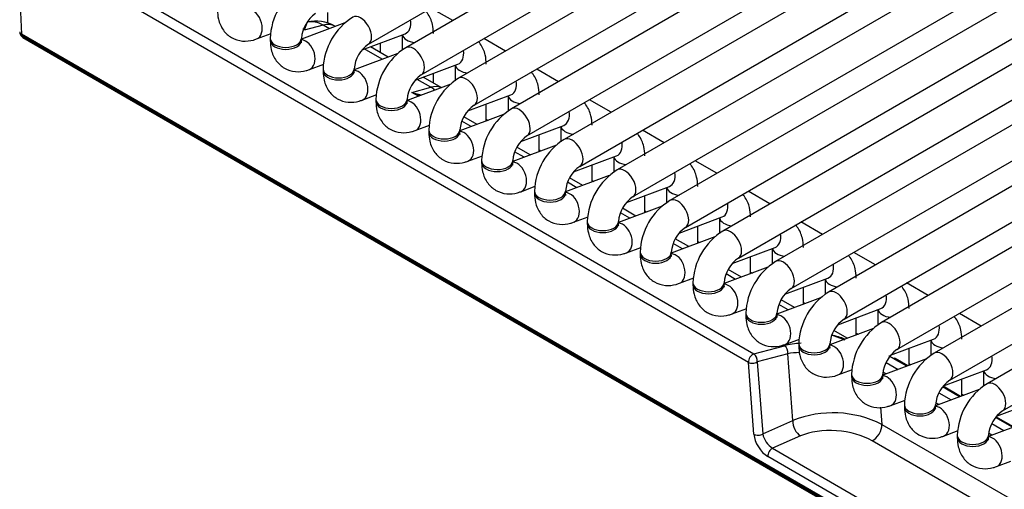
# Model space of a CAD drawing. Header units: millimetres. Extents: x 0 to 287, y 0 to 200.
# Tile 48 of 63: x 218.25 to 226.15, y 95.35 to 99.11. Entities that reach past the tile are written whole.
import ezdxf

# ---------------------------------------------------------------- set-up
doc = ezdxf.new("R2010")
doc.units = ezdxf.units.MM
doc.layers.add('130.194_BW4C_CTM', color=7, linetype='Continuous')
doc.layers.add('Défaut', color=7, linetype='Continuous')

# ---------------------------------------------------------------- blocks, each defined once
blk = doc.blocks.new('SE3')
at = {"layer": '130.194_BW4C_CTM', "color": 7, "linetype": 'Continuous'}
for p, q in [((221.0455, 98.9182), (230.1672, 104.1846)), ((230.4664, 104.1562), (221.3448, 98.8898)), ((221.4698, 98.6733), (230.5914, 103.9397)), ((230.8907, 103.9112), (221.769, 98.6448)), ((221.894, 98.4283), (231.0157, 103.6947)), ((231.315, 103.6663), (222.1933, 98.3999)), ((222.3183, 98.1834), (231.44, 103.4498)), ((231.7392, 103.4213), (222.6176, 98.1549)), ((222.7426, 97.9384), (231.8642, 103.2048)), ((232.1635, 103.1764), (223.0418, 97.91)), ((223.1668, 97.6935), (232.2885, 102.9599)), ((232.5878, 102.9314), (223.4661, 97.665)), ((223.5911, 97.4485), (232.7128, 102.7149)), ((233.012, 102.6865), (223.8903, 97.4201)), ((224.0153, 97.2036), (233.137, 102.47)), ((233.4363, 102.4415), (224.3146, 97.1751)), ((224.4396, 96.9586), (233.5613, 102.225)), ((233.8606, 102.1966), (224.7389, 96.9302)), ((224.8639, 96.7137), (233.9856, 101.9801)), ((234.2848, 101.9516), (225.1631, 96.6852)), ((225.2881, 96.4687), (234.4098, 101.7351)), ((234.7091, 101.7067), (225.5874, 96.4403)), ((225.7124, 96.2238), (234.8341, 101.4902)), ((235.1333, 101.4617), (226.0117, 96.1953)), ((226.1367, 95.9788), (235.2583, 101.2452)), ((218.225, 99.7581), (218.2604, 98.9992)), ((218.4571, 99.7147), (224.1398, 96.4338)), ((224.0954, 96.3665), (218.4126, 99.6475)), ((221.7219, 99.1075), (221.5477, 99.2081)), ((220.7191, 99.0882), (220.7191, 99.1737)), ((220.8575, 99.0888), (220.507, 98.9578)), ((220.5304, 99.0307), (220.5206, 99.0449)), ((220.555, 99.0941), (220.5304, 99.0307)), ((220.6815, 99.0712), (220.5304, 99.0307)), ((220.7321, 99.0419), (220.6815, 99.0712)), ((220.7809, 99.0602), (220.7766, 99.0627)), ((218.2462, 99.0147), (218.2469, 99.0093)), ((218.2604, 98.9992), (218.2614, 98.9897)), ((234.3117, 89.732), (218.2604, 98.9992)), ((218.2614, 98.9897), (234.3128, 89.7225)), ((218.2715, 98.9717), (234.3229, 89.7044)), ((220.1475, 98.9601), (220.2636, 99.0034)), ((220.257, 98.9652), (220.257, 98.9489)), ((220.507, 98.9489), (220.507, 98.9652)), ((220.9952, 98.8734), (221.3403, 99.0023)), ((221.3176, 98.9939), (221.3176, 98.8704)), ((222.1462, 98.8626), (221.9719, 98.9632)), ((221.2052, 98.8152), (221.0615, 98.8982)), ((221.1434, 98.8509), (221.1434, 98.9287)), ((221.2818, 98.8438), (220.9312, 98.7128)), ((221.1564, 98.797), (221.0127, 98.8799)), ((220.5718, 98.7151), (220.6879, 98.7585)), ((221.4195, 98.6284), (221.7646, 98.7574)), ((221.7419, 98.7489), (221.7419, 98.6254)), ((220.6812, 98.7203), (220.6812, 98.7039)), ((220.9312, 98.7039), (220.9312, 98.7203)), ((221.6295, 98.5703), (221.4858, 98.6532)), ((221.5676, 98.606), (221.5676, 98.6838)), ((222.5705, 98.6176), (222.3962, 98.7182)), ((221.706, 98.5989), (221.3555, 98.4679)), ((221.3944, 98.5318), (221.5455, 98.5723)), ((221.5455, 98.5723), (221.437, 98.635)), ((220.9961, 98.4702), (221.1121, 98.5135)), ((221.3944, 98.5318), (221.4702, 98.5108)), ((221.4581, 98.5062), (221.3944, 98.5318)), ((221.4463, 98.5018), (221.3944, 98.5318)), ((221.8438, 98.3835), (222.1888, 98.5124)), ((222.1661, 98.504), (222.1661, 98.3805)), ((221.1055, 98.4753), (221.1055, 98.459)), ((221.3555, 98.459), (221.3555, 98.4753)), ((221.9919, 98.3022), (221.9919, 98.4388)), ((222.9947, 98.3727), (222.8205, 98.4733)), ((222.1303, 98.3539), (221.7798, 98.2229)), ((221.9194, 98.2751), (221.8122, 98.337)), ((221.4203, 98.2252), (221.5364, 98.2686)), ((221.8706, 98.2569), (221.7952, 98.3004)), ((221.9919, 98.316), (222.0064, 98.3076)), ((222.268, 98.1385), (222.6131, 98.2675)), ((222.5904, 98.259), (222.5904, 98.1355)), ((221.5298, 98.2304), (221.5298, 98.214)), ((221.7798, 98.214), (221.7798, 98.2304)), ((222.4161, 98.0573), (222.4161, 98.1939)), ((223.419, 98.1277), (223.2447, 98.2283)), ((222.5546, 98.109), (222.204, 97.978)), ((222.3437, 98.0302), (222.2364, 98.0921)), ((221.8446, 97.9803), (221.9607, 98.0236)), ((222.2949, 98.0119), (222.2194, 98.0555)), ((222.4161, 98.071), (222.4306, 98.0627)), ((222.6923, 97.8936), (223.0374, 98.0225)), ((223.0147, 98.0141), (223.0147, 97.8906)), ((221.954, 97.9854), (221.954, 97.9691)), ((222.204, 97.9691), (222.204, 97.9854)), ((222.8404, 97.8123), (222.8404, 97.9489)), ((223.8432, 97.8828), (223.669, 97.9834)), ((222.9788, 97.864), (222.6283, 97.733)), ((222.2689, 97.7353), (222.3849, 97.7787)), ((222.7191, 97.767), (222.6437, 97.8105)), ((222.7679, 97.7852), (222.6607, 97.8471)), ((222.8404, 97.8261), (222.8549, 97.8177)), ((223.1166, 97.6486), (223.4616, 97.7776)), ((222.3783, 97.7405), (222.3783, 97.7241)), ((222.6283, 97.7241), (222.6283, 97.7405)), ((223.2647, 97.5674), (223.2647, 97.704)), ((223.4389, 97.7691), (223.4389, 97.6457)), ((224.2675, 97.6378), (224.0932, 97.7384)), ((223.4031, 97.6191), (223.0525, 97.4881)), ((223.1434, 97.522), (223.068, 97.5656)), ((223.1922, 97.5403), (223.085, 97.6022)), ((223.2647, 97.5811), (223.2791, 97.5728)), ((222.6931, 97.4904), (222.8092, 97.5338)), ((222.8025, 97.4955), (222.8025, 97.4792)), ((223.0525, 97.4792), (223.0525, 97.4955)), ((223.5408, 97.4037), (223.8859, 97.5326)), ((223.6889, 97.3224), (223.6889, 97.459)), ((223.8632, 97.5242), (223.8632, 97.4007)), ((224.6918, 97.3929), (224.5175, 97.4935)), ((223.8274, 97.3742), (223.4768, 97.2431)), ((223.5677, 97.2771), (223.4922, 97.3206)), ((223.6165, 97.2953), (223.5092, 97.3572)), ((223.6889, 97.3362), (223.7034, 97.3278)), ((223.1174, 97.2454), (223.2334, 97.2888)), ((223.2268, 97.2506), (223.2268, 97.2342)), ((223.4768, 97.2342), (223.4768, 97.2506)), ((223.9651, 97.1587), (224.3102, 97.2877)), ((224.2875, 97.2792), (224.2875, 97.1558)), ((225.116, 97.1479), (224.9418, 97.2485)), ((224.1132, 97.0775), (224.1132, 97.2141)), ((224.2516, 97.1292), (223.9011, 96.9982)), ((223.9919, 97.0321), (223.9165, 97.0757)), ((224.0407, 97.0504), (223.9335, 97.1123)), ((224.1132, 97.0912), (224.1277, 97.0829)), ((223.5416, 97.0005), (223.6577, 97.0439)), ((223.6511, 97.0056), (223.6511, 96.9893)), ((223.9011, 96.9893), (223.9011, 97.0056)), ((224.3894, 96.9138), (224.7344, 97.0428)), ((224.7117, 97.0343), (224.7117, 96.9108)), ((225.5403, 96.903), (225.366, 97.0036)), ((224.5375, 96.8325), (224.5375, 96.9691)), ((224.6759, 96.8843), (224.3253, 96.7532)), ((224.4162, 96.7872), (224.3407, 96.8307)), ((224.465, 96.8054), (224.3578, 96.8673)), ((224.5375, 96.8463), (224.5519, 96.8379)), ((223.9659, 96.7555), (224.082, 96.7989)), ((224.0753, 96.7607), (224.0753, 96.7444)), ((224.3253, 96.7444), (224.3253, 96.7607)), ((224.8136, 96.6688), (225.1587, 96.7978)), ((225.136, 96.7893), (225.136, 96.6659)), ((225.9646, 96.658), (225.7903, 96.7586)), ((224.9617, 96.5876), (224.9617, 96.7242)), ((225.1002, 96.6393), (224.7496, 96.5083)), ((224.8892, 96.5605), (224.782, 96.6224)), ((224.9617, 96.6013), (224.9762, 96.593)), ((224.3902, 96.5106), (224.5062, 96.554)), ((224.4996, 96.5157), (224.4996, 96.4994)), ((224.7496, 96.4994), (224.7496, 96.5157)), ((224.7639, 96.5864), (224.8691, 96.5469)), ((225.2379, 96.4239), (225.5829, 96.5529)), ((225.5603, 96.5444), (225.5603, 96.4209)), ((224.1398, 96.4338), (224.385, 96.4995)), ((224.4116, 96.436), (224.1664, 96.3703)), ((224.4526, 95.9003), (224.4116, 96.436)), ((225.386, 96.3426), (225.386, 96.4792)), ((224.1396, 95.7898), (224.0954, 96.3665)), ((224.1664, 96.3703), (224.2106, 95.7936)), ((225.5244, 96.3944), (225.1739, 96.2633)), ((225.201, 96.3661), (225.2984, 96.3099)), ((225.3671, 96.3355), (225.2575, 96.3988)), ((225.3752, 96.3386), (225.2734, 96.3974)), ((225.386, 96.3564), (225.4005, 96.348)), ((224.8144, 96.2656), (224.9305, 96.309)), ((225.2007, 96.2734), (225.1756, 96.2879)), ((225.6621, 96.1789), (226.0072, 96.3079)), ((225.9845, 96.2994), (225.9845, 96.176)), ((224.9239, 96.2708), (224.9239, 96.2545)), ((225.1739, 96.2545), (225.1739, 96.2708)), ((225.8103, 96.0977), (225.8103, 96.2343)), ((225.9487, 96.1494), (225.5981, 96.0184)), ((225.6253, 96.1211), (225.7226, 96.0649)), ((225.7913, 96.0906), (225.6551, 96.1693)), ((225.7995, 96.0936), (225.6589, 96.1748)), ((225.2387, 96.0207), (225.3548, 96.0641)), ((225.625, 96.0284), (225.5999, 96.0429)), ((225.8103, 96.1114), (225.8247, 96.1031)), ((226.0864, 95.934), (226.4315, 96.063)), ((225.1571, 96.0071), (225.1677, 95.8691)), ((225.3481, 96.0258), (225.3481, 96.0095)), ((225.5981, 96.0095), (225.5981, 96.0258)), ((224.2106, 95.7936), (224.4526, 95.9003)), ((226.3729, 95.9045), (226.0224, 95.7734)), ((226.2156, 95.8457), (226.0793, 95.9243)), ((226.2237, 95.8487), (226.0831, 95.9299)), ((225.1677, 95.8691), (228.4734, 93.9606)), ((225.663, 95.7757), (225.779, 95.8191)), ((226.0495, 95.8762), (226.1469, 95.82)), ((224.5154, 95.7768), (224.2906, 95.6777)), ((228.3925, 93.8304), (225.0885, 95.738)), ((225.7724, 95.7809), (225.7724, 95.7646)), ((226.0224, 95.7646), (226.0224, 95.7809)), ((226.0492, 95.7835), (226.0241, 95.798)), ((224.2906, 95.6777), (228.3539, 93.3318)), ((228.3143, 93.2662), (224.2509, 95.6122)), ((226.0872, 95.5308), (226.2033, 95.5742))]:
    blk.add_line(p, q, dxfattribs=at)
for centre, radius, start, end in [((220.7676, 98.9467), 0.511, 122.0805, 177.9195), ((220.7728, 98.9437), 0.2667, 124.62548, 175.37452), ((221.1919, 98.7017), 0.511, 122.0805, 177.9195), ((220.6266, 98.8029), 0.3, 60, 103.92615), ((218.2965, 99.015), 0.05, 186.46346, 240), ((221.197, 98.6988), 0.2667, 124.62548, 175.37452), ((221.6162, 98.4568), 0.511, 122.0805, 177.9195), ((221.6213, 98.4538), 0.2667, 124.62548, 175.37452), ((222.0404, 98.2118), 0.511, 122.0805, 177.9195), ((222.0456, 98.2089), 0.2667, 124.62548, 175.37452), ((222.4647, 97.9669), 0.511, 122.0805, 177.9195), ((222.4698, 97.9639), 0.2667, 124.62548, 175.37452), ((222.889, 97.7219), 0.511, 122.0805, 177.9195), ((222.8941, 97.719), 0.2667, 124.62548, 175.37452), ((223.3132, 97.477), 0.511, 122.0805, 177.9195), ((223.3183, 97.474), 0.2667, 124.62548, 175.37452), ((223.7375, 97.232), 0.511, 122.0805, 177.9195), ((223.7426, 97.2291), 0.2667, 124.62548, 175.37452), ((224.1618, 96.9871), 0.511, 122.0805, 177.9195), ((224.1669, 96.9841), 0.2667, 124.62548, 175.37452), ((224.586, 96.7421), 0.511, 122.0805, 177.9195), ((224.5911, 96.7392), 0.2667, 124.62548, 175.37452), ((225.0103, 96.4972), 0.511, 122.0805, 177.9195), ((225.0154, 96.4942), 0.2667, 124.62548, 175.37452), ((225.4346, 96.2522), 0.511, 122.0805, 177.9195), ((224.5133, 95.5895), 1.028, 69.6282, 75.89238), ((220.6637, 84.0517), 13.1883, 71.41686, 71.88688), ((224.5861, 95.2876), 1.1616, 94.03046, 98.64187), ((225.4397, 96.2493), 0.2667, 124.62548, 175.37452), ((225.8588, 96.0073), 0.511, 122.0805, 177.9195), ((225.8639, 96.0043), 0.2667, 124.62548, 175.37452), ((226.2831, 95.7623), 0.511, 122.0805, 177.9195), ((224.7753, 95.088), 0.8741, 63.32686, 111.66658), ((226.2882, 95.7594), 0.2667, 124.62548, 175.37452), ((224.3856, 95.8288), 0.1785, 191.37824, 237.83775)]:
    blk.add_arc(centre, radius, start, end, dxfattribs=at)
for centre, major_axis, ratio, start_param, end_param in [((220.1038, 99.0772), (-0.0438, 0.1171), 0.668835, 3.141521, 6.010802), ((220.983, 99.0265), (0.0625, -0.1083), 0.57735, 0.010307, 3.141277), ((220.6266, 98.8029), (-0.0776, 0.2898), 0.707107, 5.667706, 6.253868), ((220.6266, 98.8029), (-0.15, -0.2598), 0.57735, 3.141593, 3.665191), ((221.2965, 99.1194), (-0.0438, 0.1171), 0.668835, 3.141593, 4.420098), ((218.296, 99.0147), (0.0501, -0.0045), 0.503419, 3.210456, 3.968267), ((218.2965, 99.015), (0.0497, 0.0056), 0.643408, 3.141593, 3.857969), ((218.2965, 99.015), (0.025, 0.0433), 0.57735, 2.478368, 3.141593), ((220.382, 98.9652), (0.125, 0), 0.57735, 3.141701, 6.273717), ((221.4426, 99.0027), (0.125, 0), 0.57735, 3.260392, 4.513509), ((220.382, 98.9489), (0.125, 0), 0.57735, 3.141593, 6.283185), ((220.528, 98.8322), (-0.0438, 0.1171), 0.668835, 3.141521, 6.010802), ((221.4073, 98.7815), (0.0625, -0.1083), 0.57735, 0.010307, 3.141277), ((221.7208, 98.8745), (-0.0438, 0.1171), 0.668835, 3.141593, 4.420098), ((221.8669, 98.7578), (0.125, 0), 0.57735, 3.260392, 4.513509), ((220.8062, 98.7203), (0.125, 0), 0.57735, 3.141701, 6.273717), ((220.8062, 98.7039), (0.125, 0), 0.57735, 3.141593, 6.283185), ((220.9523, 98.5873), (-0.0438, 0.1171), 0.668835, 3.141521, 6.010802), ((221.8315, 98.5366), (0.0625, -0.1083), 0.57735, 0.010307, 3.141277), ((221.4906, 98.304), (-0.15, -0.2598), 0.57735, 3.220348, 3.665191), ((221.4906, 98.304), (-0.0776, 0.2898), 0.707107, -0.767635, -0.61548), ((222.1451, 98.6295), (-0.0438, 0.1171), 0.668835, 3.141593, 4.420098), ((222.2911, 98.5129), (0.125, 0), 0.57735, 3.260392, 4.513509), ((221.2305, 98.4753), (0.125, 0), 0.57735, 3.141701, 6.273717), ((221.2305, 98.459), (0.125, 0), 0.57735, 3.141593, 6.283185), ((221.3766, 98.3423), (-0.0438, 0.1171), 0.668835, 3.141521, 6.01387), ((222.2558, 98.2916), (0.0625, -0.1083), 0.57735, 0.010307, 3.141277), ((222.5693, 98.3846), (-0.0438, 0.1171), 0.668835, 3.141593, 4.420098), ((222.7154, 98.2679), (0.125, 0), 0.57735, 3.260392, 4.513509), ((221.6548, 98.2304), (0.125, 0), 0.57735, 3.141701, 6.273717), ((221.6548, 98.214), (0.125, 0), 0.57735, 3.141593, 6.283185), ((221.8008, 98.0974), (-0.0438, 0.1171), 0.668835, 3.141521, 6.010802), ((222.6801, 98.0467), (0.0625, -0.1083), 0.57735, 0.010307, 3.141277), ((222.9936, 98.1396), (-0.0438, 0.1171), 0.668835, 3.141593, 4.420098), ((223.1397, 98.023), (0.125, 0), 0.57735, 3.260392, 4.513509), ((222.079, 97.9854), (0.125, 0), 0.57735, 3.141701, 6.273717), ((222.079, 97.9691), (0.125, 0), 0.57735, 3.141593, 6.283185), ((222.2251, 97.8524), (-0.0438, 0.1171), 0.668835, 3.141521, 6.010802), ((223.1043, 97.8017), (0.0625, -0.1083), 0.57735, 0.010307, 3.141277), ((223.4179, 97.8947), (-0.0438, 0.1171), 0.668835, 3.141593, 4.420098), ((222.5033, 97.7405), (0.125, 0), 0.57735, 3.141701, 6.273717), ((222.5033, 97.7241), (0.125, 0), 0.57735, 3.141593, 6.283185), ((222.6494, 97.6075), (-0.0438, 0.1171), 0.668835, 3.141521, 6.010802), ((223.5639, 97.778), (0.125, 0), 0.57735, 3.260392, 4.513509), ((223.5286, 97.5568), (0.0625, -0.1083), 0.57735, 0.010307, 3.141277), ((223.8421, 97.6497), (-0.0438, 0.1171), 0.668835, 3.141593, 4.420098), ((222.9275, 97.4955), (0.125, 0), 0.57735, 3.141701, 6.273717), ((222.9275, 97.4792), (0.125, 0), 0.57735, 3.141593, 6.283185), ((223.0736, 97.3625), (-0.0438, 0.1171), 0.668835, 3.141521, 6.010802), ((223.9882, 97.5331), (0.125, 0), 0.57735, 3.260392, 4.513509), ((223.9528, 97.3118), (0.0625, -0.1083), 0.57735, 0.010307, 3.141277), ((224.2664, 97.4048), (-0.0438, 0.1171), 0.668835, 3.141593, 4.420098), ((223.3518, 97.2506), (0.125, 0), 0.57735, 3.141701, 6.273717), ((223.3518, 97.2342), (0.125, 0), 0.57735, 3.141593, 6.283185), ((223.4979, 97.1176), (-0.0438, 0.1171), 0.668835, 3.141521, 6.010802), ((224.4125, 97.2881), (0.125, 0), 0.57735, 3.260392, 4.513509), ((224.3771, 97.0669), (0.0625, -0.1083), 0.57735, 0.010307, 3.141277), ((224.6907, 97.1598), (-0.0438, 0.1171), 0.668835, 3.141593, 4.420098), ((223.7761, 97.0056), (0.125, 0), 0.57735, 3.141701, 6.273717), ((223.7761, 96.9893), (0.125, 0), 0.57735, 3.141593, 6.283185), ((223.9222, 96.8726), (-0.0438, 0.1171), 0.668835, 3.141521, 6.010802), ((224.8367, 97.0432), (0.125, 0), 0.57735, 3.260392, 4.513509), ((224.8014, 96.8219), (0.0625, -0.1083), 0.57735, 0.010307, 3.141277), ((225.1149, 96.9149), (-0.0438, 0.1171), 0.668835, 3.141593, 4.420098), ((224.2003, 96.7607), (0.125, 0), 0.57735, 3.141701, 6.273717), ((224.3464, 96.6277), (-0.0438, 0.1171), 0.668835, 3.141521, 6.01387), ((225.261, 96.7982), (0.125, 0), 0.57735, 3.260392, 4.513509), ((224.2003, 96.7444), (0.125, 0), 0.57735, 3.141593, 6.283185), ((225.2256, 96.577), (0.0625, -0.1083), 0.57735, 0.010307, 3.141277), ((225.5392, 96.6699), (-0.0438, 0.1171), 0.668835, 3.141593, 4.420098), ((224.7787, 96.276), (-0.5562, 0.0995), 0.406967, -1.014473, -0.714297), ((224.6246, 96.5157), (0.125, 0), 0.57735, 3.141701, 6.273717), ((225.6853, 96.5533), (0.125, 0), 0.57735, 3.260392, 4.513509), ((224.1307, 96.3891), (-0.025, -0.0433), 0.57735, 3.665191, 5.550147), ((224.1307, 96.3891), (-0.0129, 0.0483), 0.707107, 4.134057, 5.667706), ((224.3759, 96.4548), (0.0129, -0.0483), 0.707107, 0.992464, 2.526113), ((224.6246, 96.4994), (0.125, 0), 0.57735, 3.141593, 6.283185), ((224.7707, 96.3827), (-0.0438, 0.1171), 0.668835, 3.141521, 6.010802), ((225.6499, 96.332), (0.0625, -0.1083), 0.57735, 0.010307, 3.141277), ((224.1307, 96.3891), (-0.0499, -0.0038), 0.586002, 0.739935, 2.322208), ((224.7723, 96.2742), (0.667, -0.1108), 0.407149, 0.826126, 0.899977), ((225.2484, 96.3541), (-0.025, -0.0433), 0.57735, 3.141593, 3.665191), ((225.9634, 96.425), (-0.0438, 0.1171), 0.668835, 3.141593, 4.420098), ((226.1095, 96.3083), (0.125, 0), 0.57735, 3.260392, 4.513509), ((225.0489, 96.2708), (0.125, 0), 0.57735, 3.141701, 6.273717), ((225.0489, 96.2545), (0.125, 0), 0.57735, 3.141593, 6.283185), ((225.1949, 96.1378), (-0.0438, 0.1171), 0.668835, 3.141521, 6.010802), ((226.0742, 96.0871), (0.0625, -0.1083), 0.57735, 0.010307, 3.141277), ((225.4731, 96.0258), (0.125, 0), 0.57735, 3.141701, 6.273717), ((225.4731, 96.0095), (0.125, 0), 0.57735, 3.141593, 6.283185), ((225.6192, 95.8928), (-0.0438, 0.1171), 0.668835, 3.141521, 6.010802), ((224.524, 95.8629), (-0.0403, 0.0915), 0.646386, 0.888336, 2.422346), ((224.8017, 95.6149), (0.4025, -0.0362), 0.500277, 0.823666, 2.405939), ((225.0971, 95.824), (0.05, 0.0866), 0.57735, 3.804818, 5.550147), ((224.1749, 95.8124), (-0.0499, -0.0038), 0.586002, 0.739935, 2.322208), ((224.2454, 95.7331), (0.0797, -0.1283), 0.547139, 3.95261, 5.48662), ((225.8974, 95.7809), (0.125, 0), 0.57735, 3.141701, 6.273717), ((225.8974, 95.7646), (0.125, 0), 0.57735, 3.141593, 6.283185), ((226.0435, 95.6479), (-0.0438, 0.1171), 0.668835, 3.141521, 6.010802), ((224.2863, 95.6347), (-0.025, -0.0433), 0.57735, 3.804818, 5.550147)]:
    blk.add_ellipse(centre, major_axis=major_axis, ratio=ratio, start_param=start_param, end_param=end_param, dxfattribs=at)
for points, knots in [([(219.8327, 99.1938), (219.834, 99.1662), (219.8381, 99.1112), (219.8745, 99.0284), (219.9452, 98.9645), (220.0325, 98.9375), (220.1039, 98.9453), (220.1381, 98.9568), (220.1475, 98.9601)], [0, 0, 0, 0, 0.157141, 0.3682, 0.55774, 0.755705, 0.942244, 1, 1, 1, 1]), ([(221.5676, 99.0027), (221.5663, 99.0304), (221.5622, 99.0854), (221.5351, 99.1471), (221.5094, 99.1785), (221.5044, 99.184)], [0, 0, 0, 0, 0.1571409, 0.3681998, 0.4156631, 0.4156631, 0.4156631, 0.4156631]), ([(220.257, 98.9489), (220.2583, 98.9212), (220.2624, 98.8663), (220.2988, 98.7835), (220.3694, 98.7195), (220.4567, 98.6926), (220.5281, 98.7003), (220.5624, 98.7118), (220.5718, 98.7151)], [0, 0, 0, 0, 0.157141, 0.3682, 0.55774, 0.755705, 0.942244, 1, 1, 1, 1]), ([(220.5093, 98.9301), (220.5093, 98.9301), (220.5088, 98.9312), (220.5071, 98.939), (220.507, 98.9471), (220.507, 98.9489)], [0.7480316, 0.7480316, 0.7480316, 0.7480316, 0.8182079, 0.9671097, 1, 1, 1, 1]), ([(221.9919, 98.7578), (221.9905, 98.7855), (221.9865, 98.8404), (221.9593, 98.9021), (221.9337, 98.9336), (221.9287, 98.9391)], [0, 0, 0, 0, 0.1571409, 0.3681998, 0.4156631, 0.4156631, 0.4156631, 0.4156631]), ([(220.6812, 98.7039), (220.6826, 98.6763), (220.6866, 98.6213), (220.723, 98.5385), (220.7937, 98.4746), (220.881, 98.4477), (220.9524, 98.4554), (220.9866, 98.4669), (220.9961, 98.4702)], [0, 0, 0, 0, 0.157141, 0.3682, 0.55774, 0.755705, 0.942244, 1, 1, 1, 1]), ([(220.9335, 98.6852), (220.9335, 98.6851), (220.9331, 98.6862), (220.9314, 98.694), (220.9313, 98.7022), (220.9312, 98.7039)], [0.7480316, 0.7480316, 0.7480316, 0.7480316, 0.8182079, 0.9671097, 1, 1, 1, 1]), ([(222.4161, 98.5129), (222.4148, 98.5405), (222.4107, 98.5955), (222.3836, 98.6572), (222.3579, 98.6886), (222.3529, 98.6941)], [0, 0, 0, 0, 0.1571409, 0.3681998, 0.4156631, 0.4156631, 0.4156631, 0.4156631]), ([(221.1055, 98.459), (221.1068, 98.4313), (221.1109, 98.3764), (221.1473, 98.2936), (221.2179, 98.2297), (221.3053, 98.2027), (221.3767, 98.2104), (221.4109, 98.2219), (221.4203, 98.2252)], [0, 0, 0, 0, 0.157141, 0.3682, 0.55774, 0.755705, 0.942244, 1, 1, 1, 1]), ([(221.3578, 98.4402), (221.3578, 98.4402), (221.3573, 98.4413), (221.3556, 98.4491), (221.3555, 98.4572), (221.3555, 98.459)], [0.7480316, 0.7480316, 0.7480316, 0.7480316, 0.8182079, 0.9671097, 1, 1, 1, 1]), ([(222.8404, 98.2679), (222.8391, 98.2956), (222.835, 98.3505), (222.8079, 98.4122), (222.7822, 98.4437), (222.7772, 98.4492)], [0, 0, 0, 0, 0.1571409, 0.3681998, 0.4156631, 0.4156631, 0.4156631, 0.4156631]), ([(221.5298, 98.214), (221.5311, 98.1864), (221.5352, 98.1314), (221.5716, 98.0486), (221.6422, 97.9847), (221.7295, 97.9578), (221.8009, 97.9655), (221.8352, 97.977), (221.8446, 97.9803)], [0, 0, 0, 0, 0.157141, 0.3682, 0.55774, 0.755705, 0.942244, 1, 1, 1, 1]), ([(221.782, 98.1953), (221.7821, 98.1952), (221.7816, 98.1963), (221.7799, 98.2041), (221.7798, 98.2123), (221.7798, 98.214)], [0.7480316, 0.7480316, 0.7480316, 0.7480316, 0.8182079, 0.9671097, 1, 1, 1, 1]), ([(223.2647, 98.023), (223.2633, 98.0506), (223.2593, 98.1056), (223.2321, 98.1673), (223.2065, 98.1987), (223.2015, 98.2042)], [0, 0, 0, 0, 0.1571409, 0.3681998, 0.4156631, 0.4156631, 0.4156631, 0.4156631]), ([(221.954, 97.9691), (221.9554, 97.9414), (221.9594, 97.8865), (221.9958, 97.8037), (222.0665, 97.7398), (222.1538, 97.7128), (222.2252, 97.7205), (222.2594, 97.732), (222.2689, 97.7353)], [0, 0, 0, 0, 0.157141, 0.3682, 0.55774, 0.755705, 0.942244, 1, 1, 1, 1]), ([(222.2063, 97.9503), (222.2063, 97.9503), (222.2059, 97.9514), (222.2041, 97.9592), (222.204, 97.9673), (222.204, 97.9691)], [0.7480316, 0.7480316, 0.7480316, 0.7480316, 0.8182079, 0.9671097, 1, 1, 1, 1]), ([(223.6889, 97.778), (223.6876, 97.8057), (223.6835, 97.8606), (223.6564, 97.9223), (223.6307, 97.9538), (223.6257, 97.9593)], [0, 0, 0, 0, 0.1571409, 0.3681998, 0.4156631, 0.4156631, 0.4156631, 0.4156631]), ([(222.3783, 97.7241), (222.3796, 97.6965), (222.3837, 97.6415), (222.4201, 97.5587), (222.4907, 97.4948), (222.5781, 97.4679), (222.6495, 97.4756), (222.6837, 97.4871), (222.6931, 97.4904)], [0, 0, 0, 0, 0.157141, 0.3682, 0.55774, 0.755705, 0.942244, 1, 1, 1, 1]), ([(222.6306, 97.7054), (222.6306, 97.7053), (222.6301, 97.7064), (222.6284, 97.7142), (222.6283, 97.7224), (222.6283, 97.7241)], [0.7480316, 0.7480316, 0.7480316, 0.7480316, 0.8182079, 0.9671097, 1, 1, 1, 1]), ([(224.1132, 97.5331), (224.1119, 97.5607), (224.1078, 97.6157), (224.0807, 97.6774), (224.055, 97.7088), (224.05, 97.7143)], [0, 0, 0, 0, 0.1571409, 0.3681998, 0.4156631, 0.4156631, 0.4156631, 0.4156631]), ([(222.8025, 97.4792), (222.8039, 97.4515), (222.808, 97.3966), (222.8444, 97.3138), (222.915, 97.2499), (223.0023, 97.2229), (223.0737, 97.2306), (223.1079, 97.2421), (223.1174, 97.2454)], [0, 0, 0, 0, 0.157141, 0.3682, 0.55774, 0.755705, 0.942244, 1, 1, 1, 1]), ([(223.0548, 97.4604), (223.0549, 97.4604), (223.0544, 97.4615), (223.0527, 97.4693), (223.0526, 97.4774), (223.0525, 97.4792)], [0.7480316, 0.7480316, 0.7480316, 0.7480316, 0.8182079, 0.9671097, 1, 1, 1, 1]), ([(224.5375, 97.2881), (224.5361, 97.3158), (224.532, 97.3707), (224.5049, 97.4324), (224.4792, 97.4639), (224.4743, 97.4694)], [0, 0, 0, 0, 0.1571409, 0.3681998, 0.4156631, 0.4156631, 0.4156631, 0.4156631]), ([(223.2268, 97.2342), (223.2282, 97.2066), (223.2322, 97.1516), (223.2686, 97.0688), (223.3393, 97.0049), (223.4266, 96.978), (223.498, 96.9857), (223.5322, 96.9972), (223.5416, 97.0005)], [0, 0, 0, 0, 0.157141, 0.3682, 0.55774, 0.755705, 0.942244, 1, 1, 1, 1]), ([(223.4791, 97.2155), (223.4791, 97.2154), (223.4787, 97.2165), (223.4769, 97.2243), (223.4768, 97.2325), (223.4768, 97.2342)], [0.7480316, 0.7480316, 0.7480316, 0.7480316, 0.8182079, 0.9671097, 1, 1, 1, 1]), ([(224.9617, 97.0432), (224.9604, 97.0708), (224.9563, 97.1258), (224.9292, 97.1875), (224.9035, 97.2189), (224.8985, 97.2244)], [0, 0, 0, 0, 0.1571409, 0.3681998, 0.4156631, 0.4156631, 0.4156631, 0.4156631]), ([(223.6511, 96.9893), (223.6524, 96.9616), (223.6565, 96.9067), (223.6929, 96.8239), (223.7635, 96.76), (223.8509, 96.733), (223.9223, 96.7407), (223.9565, 96.7522), (223.9659, 96.7555)], [0, 0, 0, 0, 0.157141, 0.3682, 0.55774, 0.755705, 0.942244, 1, 1, 1, 1]), ([(223.9034, 96.9705), (223.9034, 96.9705), (223.9029, 96.9716), (223.9012, 96.9794), (223.9011, 96.9876), (223.9011, 96.9893)], [0.7480316, 0.7480316, 0.7480316, 0.7480316, 0.8182079, 0.9671097, 1, 1, 1, 1]), ([(225.386, 96.7982), (225.3847, 96.8259), (225.3806, 96.8808), (225.3534, 96.9425), (225.3278, 96.974), (225.3228, 96.9795)], [0, 0, 0, 0, 0.1571409, 0.3681998, 0.4156631, 0.4156631, 0.4156631, 0.4156631]), ([(224.0753, 96.7444), (224.0767, 96.7167), (224.0808, 96.6617), (224.1172, 96.5789), (224.1878, 96.515), (224.2751, 96.4881), (224.3465, 96.4958), (224.3807, 96.5073), (224.3902, 96.5106)], [0, 0, 0, 0, 0.157141, 0.3682, 0.55774, 0.755705, 0.942244, 1, 1, 1, 1]), ([(224.3276, 96.7256), (224.3277, 96.7255), (224.3272, 96.7266), (224.3255, 96.7344), (224.3254, 96.7426), (224.3253, 96.7444)], [0.7480316, 0.7480316, 0.7480316, 0.7480316, 0.8182079, 0.9671097, 1, 1, 1, 1]), ([(225.8103, 96.5533), (225.8089, 96.5809), (225.8048, 96.6359), (225.7777, 96.6976), (225.752, 96.729), (225.7471, 96.7345)], [0, 0, 0, 0, 0.1571409, 0.3681998, 0.4156631, 0.4156631, 0.4156631, 0.4156631]), ([(224.4996, 96.4994), (224.5009, 96.4717), (224.505, 96.4168), (224.5414, 96.334), (224.6121, 96.2701), (224.6994, 96.2431), (224.7708, 96.2508), (224.805, 96.2623), (224.8144, 96.2656)], [0, 0, 0, 0, 0.157141, 0.3682, 0.55774, 0.755705, 0.942244, 1, 1, 1, 1]), ([(224.7519, 96.4806), (224.7519, 96.4806), (224.7515, 96.4817), (224.7497, 96.4895), (224.7496, 96.4977), (224.7496, 96.4994)], [0.7480316, 0.7480316, 0.7480316, 0.7480316, 0.8182079, 0.9671097, 1, 1, 1, 1]), ([(224.9239, 96.2545), (224.9252, 96.2268), (224.9293, 96.1718), (224.9657, 96.089), (225.0363, 96.0251), (225.1236, 95.9982), (225.195, 96.0059), (225.2293, 96.0174), (225.2387, 96.0207)], [0, 0, 0, 0, 0.157141, 0.3682, 0.55774, 0.755705, 0.942244, 1, 1, 1, 1]), ([(225.1762, 96.2357), (225.1762, 96.2356), (225.1757, 96.2368), (225.174, 96.2445), (225.1739, 96.2527), (225.1739, 96.2545)], [0.7480316, 0.7480316, 0.7480316, 0.7480316, 0.8182079, 0.9671097, 1, 1, 1, 1]), ([(225.3481, 96.0095), (225.3495, 95.9818), (225.3536, 95.9269), (225.39, 95.8441), (225.4606, 95.7802), (225.5479, 95.7532), (225.6193, 95.7609), (225.6535, 95.7724), (225.663, 95.7757)], [0, 0, 0, 0, 0.157141, 0.3682, 0.55774, 0.755705, 0.942244, 1, 1, 1, 1]), ([(225.6004, 95.9907), (225.6004, 95.9907), (225.6, 95.9918), (225.5983, 95.9996), (225.5982, 96.0078), (225.5981, 96.0095)], [0.7480316, 0.7480316, 0.7480316, 0.7480316, 0.8182079, 0.9671097, 1, 1, 1, 1]), ([(225.7724, 95.7646), (225.7737, 95.7369), (225.7778, 95.6819), (225.8142, 95.5991), (225.8848, 95.5352), (225.9722, 95.5083), (226.0436, 95.516), (226.0778, 95.5275), (226.0872, 95.5308)], [0, 0, 0, 0, 0.157141, 0.3682, 0.55774, 0.755705, 0.942244, 1, 1, 1, 1]), ([(226.0247, 95.7458), (226.0247, 95.7457), (226.0242, 95.7469), (226.0225, 95.7546), (226.0224, 95.7628), (226.0224, 95.7646)], [0.7480316, 0.7480316, 0.7480316, 0.7480316, 0.8182079, 0.9671097, 1, 1, 1, 1])]:
    blk.add_open_spline(points, degree=3, knots=knots, dxfattribs=at)

msp = doc.modelspace()

# ---------------------------------------------------------------- block references
at = {"layer": 'Défaut'}
msp.add_blockref('SE3', (0, 0), dxfattribs=at)

doc.saveas('drawing.dxf')
